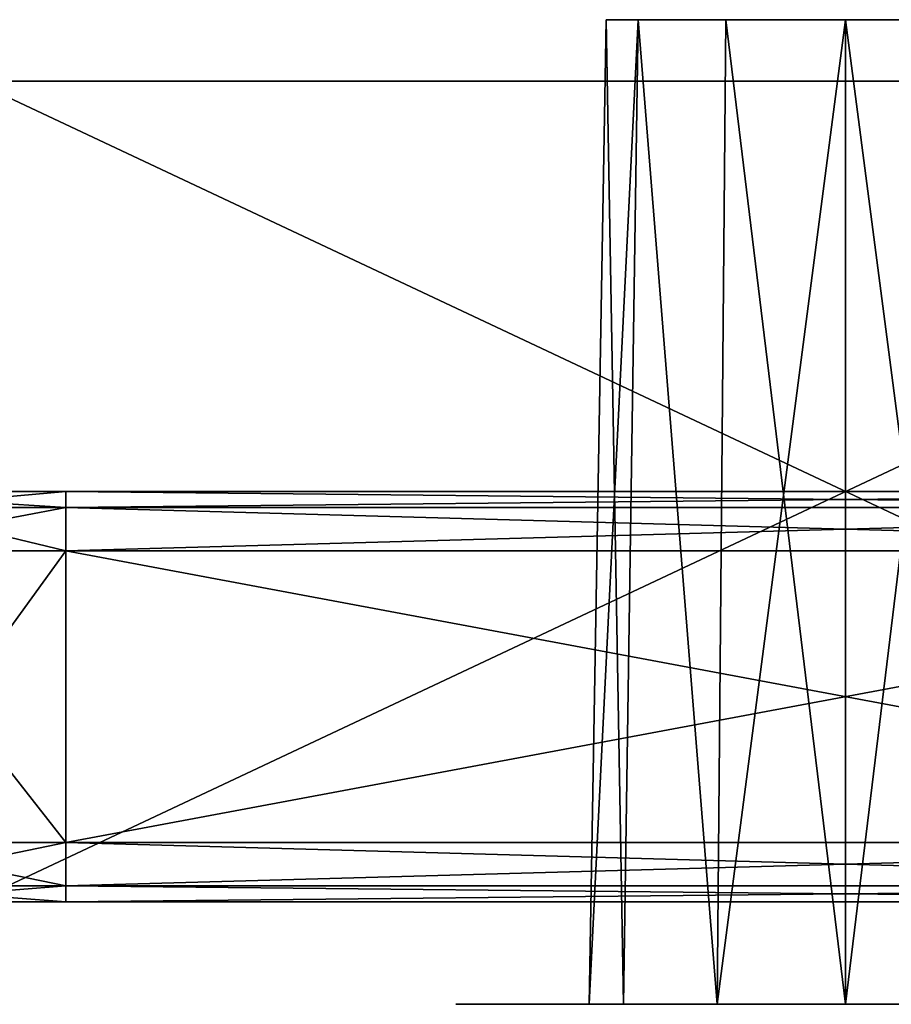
# Model space of a CAD drawing. Header units: millimetres. Extents: x -96 to 96, y -34 to 18.
# Tile 131 of 192: x 45.98 to 50.22, y -32.5 to -27.7. Entities that reach past the tile are written whole.
import ezdxf

# ---------------------------------------------------------------- set-up
doc = ezdxf.new("R2010")
doc.units = ezdxf.units.MM
doc.header["$LTSCALE"] = 65.185185
for name, color, linetype in [('213', 7, 'CONTINUOUS'), ('214', 7, 'CONTINUOUS'), ('226', 7, 'CONTINUOUS'), ('227', 7, 'CONTINUOUS'), ('242', 7, 'CONTINUOUS'), ('243', 7, 'CONTINUOUS'), ('261', 7, 'CONTINUOUS'), ('262', 7, 'CONTINUOUS'), ('271', 7, 'CONTINUOUS'), ('272', 7, 'CONTINUOUS'), ('290', 7, 'CONTINUOUS'), ('291', 7, 'CONTINUOUS'), ('433', 7, 'CONTINUOUS'), ('434', 7, 'CONTINUOUS'), ('443', 7, 'CONTINUOUS'), ('449', 7, 'CONTINUOUS'), ('453', 7, 'CONTINUOUS'), ('454', 7, 'CONTINUOUS'), ('457', 7, 'CONTINUOUS'), ('458', 7, 'CONTINUOUS'), ('86', 7, 'CONTINUOUS'), ('87', 7, 'CONTINUOUS')]:
    doc.layers.add(name, color=color, linetype=linetype)

msp = doc.modelspace()

# ---------------------------------------------------------------- linework, layer by layer
at = {"layer": '213', "color": 7, "linetype": 'Continuous'}
for points in [[(46.2, -30.2887, 10.5962), (45.17, -31.7113, 11.4152), (45.0861, -30.2887, 10.7485), (46.2, -30.2887, 10.5962)], [(46.2, -31.7113, 11.2596), (45.17, -31.7113, 11.4152), (46.2, -30.2887, 10.5962), (46.2, -31.7113, 11.2596)]]:
    msp.add_3dface(points, dxfattribs=at)
at = {"layer": '214', "color": 7, "linetype": 'Continuous'}
for points in [[(53.8, -31.7113, 11.2596), (46.2, -31.7113, 11.2596), (53.8, -30.2887, 10.5962), (53.8, -31.7113, 11.2596)], [(46.2, -31.7113, 11.2596), (46.2, -30.2887, 10.5962), (53.8, -30.2887, 10.5962), (46.2, -31.7113, 11.2596)]]:
    msp.add_3dface(points, dxfattribs=at)
at = {"layer": '226', "color": 7, "linetype": 'Continuous'}
for points in [[(53.8, -31.7113, -11.2596), (53.8, -30.2887, -10.5962), (46.2, -30.2887, -10.5962), (53.8, -31.7113, -11.2596)], [(46.2, -31.7113, -11.2596), (53.8, -31.7113, -11.2596), (46.2, -30.2887, -10.5962), (46.2, -31.7113, -11.2596)]]:
    msp.add_3dface(points, dxfattribs=at)
at = {"layer": '227', "color": 7, "linetype": 'Continuous'}
for points in [[(46.2, -31.7113, -11.2596), (45.0861, -30.2887, -10.7485), (45.17, -31.7113, -11.4152), (46.2, -31.7113, -11.2596)], [(46.2, -31.7113, -11.2596), (46.2, -30.2887, -10.5962), (45.0861, -30.2887, -10.7485), (46.2, -31.7113, -11.2596)]]:
    msp.add_3dface(points, dxfattribs=at)
at = {"layer": '242', "color": 7, "linetype": 'Continuous'}
for points in [[(46.2, -31.7113, 11.2596), (53.8, -31.9217, 11.4441), (46.2, -31.9217, 11.4441), (46.2, -31.7113, 11.2596)], [(46.2, -31.7113, 11.2596), (53.8, -31.7113, 11.2596), (53.8, -31.9217, 11.4441), (46.2, -31.7113, 11.2596)], [(53.8, -31.9217, 11.4441), (53.8, -32, 11.7127), (46.2, -31.9217, 11.4441), (53.8, -31.9217, 11.4441)], [(53.8, -32, 11.7127), (46.2, -32, 11.7127), (46.2, -31.9217, 11.4441), (53.8, -32, 11.7127)]]:
    msp.add_3dface(points, dxfattribs=at)
at = {"layer": '243', "color": 7, "linetype": 'Continuous'}
for points in [[(45.17, -31.7113, 11.4152), (46.2, -31.7113, 11.2596), (45.1779, -31.9217, 11.6062), (45.17, -31.7113, 11.4152)], [(46.2, -31.7113, 11.2596), (46.2, -31.9217, 11.4441), (45.1779, -31.9217, 11.6062), (46.2, -31.7113, 11.2596)], [(46.2, -31.9217, 11.4441), (45.2172, -32, 11.8763), (45.1779, -31.9217, 11.6062), (46.2, -31.9217, 11.4441)], [(46.2, -32, 11.7127), (45.2172, -32, 11.8763), (46.2, -31.9217, 11.4441), (46.2, -32, 11.7127)]]:
    msp.add_3dface(points, dxfattribs=at)
at = {"layer": '261', "color": 7, "linetype": 'Continuous'}
for points in [[(46.2, -31.7113, -11.2596), (45.17, -31.7113, -11.4152), (46.2, -31.9217, -11.4441), (46.2, -31.7113, -11.2596)], [(45.17, -31.7113, -11.4152), (45.1779, -31.9217, -11.6062), (46.2, -31.9217, -11.4441), (45.17, -31.7113, -11.4152)], [(45.1779, -31.9217, -11.6062), (46.2, -32, -11.7127), (46.2, -31.9217, -11.4441), (45.1779, -31.9217, -11.6062)], [(45.2172, -32, -11.8763), (46.2, -32, -11.7127), (45.1779, -31.9217, -11.6062), (45.2172, -32, -11.8763)]]:
    msp.add_3dface(points, dxfattribs=at)
at = {"layer": '262', "color": 7, "linetype": 'Continuous'}
for points in [[(53.8, -31.7113, -11.2596), (46.2, -31.7113, -11.2596), (46.2, -31.9217, -11.4441), (53.8, -31.7113, -11.2596)], [(53.8, -31.7113, -11.2596), (46.2, -31.9217, -11.4441), (53.8, -31.9217, -11.4441), (53.8, -31.7113, -11.2596)], [(46.2, -32, -11.7127), (53.8, -32, -11.7127), (53.8, -31.9217, -11.4441), (46.2, -32, -11.7127)], [(46.2, -31.9217, -11.4441), (46.2, -32, -11.7127), (53.8, -31.9217, -11.4441), (46.2, -31.9217, -11.4441)]]:
    msp.add_3dface(points, dxfattribs=at)
at = {"layer": '271', "color": 7, "linetype": 'Continuous'}
for points in [[(46.2, -30, 10.143), (53.8, -30, 10.143), (53.8, -30.0783, 10.4117), (46.2, -30, 10.143)], [(46.2, -30, 10.143), (53.8, -30.0783, 10.4117), (46.2, -30.0783, 10.4117), (46.2, -30, 10.143)], [(53.8, -30.0783, 10.4117), (53.8, -30.2887, 10.5962), (46.2, -30.0783, 10.4117), (53.8, -30.0783, 10.4117)], [(53.8, -30.2887, 10.5962), (46.2, -30.2887, 10.5962), (46.2, -30.0783, 10.4117), (53.8, -30.2887, 10.5962)]]:
    msp.add_3dface(points, dxfattribs=at)
at = {"layer": '272', "color": 7, "linetype": 'Continuous'}
for points in [[(44.9646, -30, 10.3119), (46.2, -30, 10.143), (45.3227, -30.0783, 10.5014), (44.9646, -30, 10.3119)], [(46.2, -30, 10.143), (46.2, -30.0783, 10.4117), (45.3227, -30.0783, 10.5014), (46.2, -30, 10.143)], [(46.2, -30.2887, 10.5962), (45.0861, -30.2887, 10.7485), (46.2, -30.0783, 10.4117), (46.2, -30.2887, 10.5962)], [(46.2, -30.0783, 10.4117), (45.0861, -30.2887, 10.7485), (45.3227, -30.0783, 10.5014), (46.2, -30.0783, 10.4117)]]:
    msp.add_3dface(points, dxfattribs=at)
at = {"layer": '290', "color": 7, "linetype": 'Continuous'}
for points in [[(44.9646, -30, -10.3119), (45.3227, -30.0783, -10.5014), (46.2, -30.0783, -10.4117), (44.9646, -30, -10.3119)], [(46.2, -30, -10.143), (44.9646, -30, -10.3119), (46.2, -30.0783, -10.4117), (46.2, -30, -10.143)], [(45.0861, -30.2887, -10.7485), (46.2, -30.2887, -10.5962), (45.3227, -30.0783, -10.5014), (45.0861, -30.2887, -10.7485)], [(45.3227, -30.0783, -10.5014), (46.2, -30.2887, -10.5962), (46.2, -30.0783, -10.4117), (45.3227, -30.0783, -10.5014)]]:
    msp.add_3dface(points, dxfattribs=at)
at = {"layer": '291', "color": 7, "linetype": 'Continuous'}
for points in [[(53.8, -30, -10.143), (46.2, -30.0783, -10.4117), (53.8, -30.0783, -10.4117), (53.8, -30, -10.143)], [(53.8, -30, -10.143), (46.2, -30, -10.143), (46.2, -30.0783, -10.4117), (53.8, -30, -10.143)], [(46.2, -30.0783, -10.4117), (46.2, -30.2887, -10.5962), (53.8, -30.0783, -10.4117), (46.2, -30.0783, -10.4117)], [(46.2, -30.2887, -10.5962), (53.8, -30.2887, -10.5962), (53.8, -30.0783, -10.4117), (46.2, -30.2887, -10.5962)]]:
    msp.add_3dface(points, dxfattribs=at)
at = {"layer": '433', "color": 7, "linetype": 'Continuous'}
for points in [[(48.1, -32.5, 18.5), (48.2882, -32.5, 17.6756), (48.2882, -32.5, 19.3244), (48.1, -32.5, 18.5)], [(48.1, -32.5, -18.5), (48.2882, -32.5, -19.3244), (48.2882, -32.5, -17.6756), (48.1, -32.5, -18.5)], [(48.8154, -32.5, 19.9855), (48.2882, -32.5, 19.3244), (48.75, -32.5, 18.5), (48.8154, -32.5, 19.9855)], [(48.2882, -32.5, 19.3244), (48.8154, -32.5, 17.0145), (48.75, -32.5, 18.5), (48.2882, -32.5, 19.3244)], [(48.2882, -32.5, 17.6756), (48.8154, -32.5, 17.0145), (48.2882, -32.5, 19.3244), (48.2882, -32.5, 17.6756)], [(48.2882, -32.5, -17.6756), (48.8154, -32.5, -19.9855), (48.75, -32.5, -18.5), (48.2882, -32.5, -17.6756)], [(48.8154, -32.5, -17.0145), (48.2882, -32.5, -17.6756), (48.75, -32.5, -18.5), (48.8154, -32.5, -17.0145)], [(48.2882, -32.5, -19.3244), (48.8154, -32.5, -19.9855), (48.2882, -32.5, -17.6756), (48.2882, -32.5, -19.3244)], [(48.9175, -32.5, 19.125), (48.8154, -32.5, 19.9855), (48.75, -32.5, 18.5), (48.9175, -32.5, 19.125)], [(48.75, -32.5, 18.5), (48.8154, -32.5, 17.0145), (48.9175, -32.5, 17.875), (48.75, -32.5, 18.5)], [(48.75, -32.5, -18.5), (48.8154, -32.5, -19.9855), (48.9175, -32.5, -19.125), (48.75, -32.5, -18.5)], [(48.9175, -32.5, -17.875), (48.8154, -32.5, -17.0145), (48.75, -32.5, -18.5), (48.9175, -32.5, -17.875)], [(49.5772, -32.5, 20.3524), (48.8154, -32.5, 19.9855), (49.375, -32.5, 19.5825), (49.5772, -32.5, 20.3524)], [(49.375, -32.5, 19.5825), (48.8154, -32.5, 19.9855), (48.9175, -32.5, 19.125), (49.375, -32.5, 19.5825)], [(48.8154, -32.5, 17.0145), (49.5772, -32.5, 16.6476), (48.9175, -32.5, 17.875), (48.8154, -32.5, 17.0145)], [(49.5772, -32.5, -16.6476), (48.8154, -32.5, -17.0145), (49.375, -32.5, -17.4175), (49.5772, -32.5, -16.6476)], [(49.375, -32.5, -17.4175), (48.8154, -32.5, -17.0145), (48.9175, -32.5, -17.875), (49.375, -32.5, -17.4175)], [(48.8154, -32.5, -19.9855), (49.5772, -32.5, -20.3524), (48.9175, -32.5, -19.125), (48.8154, -32.5, -19.9855)], [(48.9175, -32.5, 17.875), (49.5772, -32.5, 16.6476), (49.375, -32.5, 17.4175), (48.9175, -32.5, 17.875)], [(48.9175, -32.5, -19.125), (49.5772, -32.5, -20.3524), (49.375, -32.5, -19.5825), (48.9175, -32.5, -19.125)], [(50, -32.5, 19.75), (49.5772, -32.5, 20.3524), (49.375, -32.5, 19.5825), (50, -32.5, 19.75)], [(49.375, -32.5, 17.4175), (49.5772, -32.5, 16.6476), (50, -32.5, 17.25), (49.375, -32.5, 17.4175)], [(50, -32.5, -17.25), (49.5772, -32.5, -16.6476), (49.375, -32.5, -17.4175), (50, -32.5, -17.25)], [(49.375, -32.5, -19.5825), (49.5772, -32.5, -20.3524), (50, -32.5, -19.75), (49.375, -32.5, -19.5825)], [(50.4228, -32.5, 20.3524), (49.5772, -32.5, 20.3524), (50, -32.5, 19.75), (50.4228, -32.5, 20.3524)], [(49.5772, -32.5, 16.6476), (50.4228, -32.5, 16.6476), (50, -32.5, 17.25), (49.5772, -32.5, 16.6476)], [(50.4228, -32.5, -16.6476), (49.5772, -32.5, -16.6476), (50, -32.5, -17.25), (50.4228, -32.5, -16.6476)], [(49.5772, -32.5, -20.3524), (50.4228, -32.5, -20.3524), (50, -32.5, -19.75), (49.5772, -32.5, -20.3524)], [(50.625, -32.5, 19.5825), (50.4228, -32.5, 20.3524), (50, -32.5, 19.75), (50.625, -32.5, 19.5825)], [(50, -32.5, 17.25), (50.4228, -32.5, 16.6476), (50.625, -32.5, 17.4175), (50, -32.5, 17.25)], [(50.625, -32.5, -17.4175), (50.4228, -32.5, -16.6476), (50, -32.5, -17.25), (50.625, -32.5, -17.4175)], [(50, -32.5, -19.75), (50.4228, -32.5, -20.3524), (50.625, -32.5, -19.5825), (50, -32.5, -19.75)]]:
    msp.add_3dface(points, dxfattribs=at)
at = {"layer": '434', "color": 7, "linetype": 'Continuous'}
for points in [[(48.8338, -27.7, 18.5), (48.99, -27.7, 17.9169), (48.99, -27.7, 19.0831), (48.8338, -27.7, 18.5)], [(48.8338, -27.7, -18.5), (48.99, -27.7, -19.0831), (48.99, -27.7, -17.9169), (48.8338, -27.7, -18.5)], [(48.99, -27.7, 19.0831), (49.4169, -27.7, 17.49), (49.4169, -27.7, 19.51), (48.99, -27.7, 19.0831)], [(48.99, -27.7, 17.9169), (49.4169, -27.7, 17.49), (48.99, -27.7, 19.0831), (48.99, -27.7, 17.9169)], [(48.99, -27.7, -17.9169), (49.4169, -27.7, -19.51), (49.4169, -27.7, -17.49), (48.99, -27.7, -17.9169)], [(48.99, -27.7, -19.0831), (49.4169, -27.7, -19.51), (48.99, -27.7, -17.9169), (48.99, -27.7, -19.0831)], [(49.4169, -27.7, 19.51), (50, -27.7, 17.3338), (50, -27.7, 19.6662), (49.4169, -27.7, 19.51)], [(49.4169, -27.7, 17.49), (50, -27.7, 17.3338), (49.4169, -27.7, 19.51), (49.4169, -27.7, 17.49)], [(49.4169, -27.7, -17.49), (50, -27.7, -19.6662), (50, -27.7, -17.3338), (49.4169, -27.7, -17.49)], [(49.4169, -27.7, -19.51), (50, -27.7, -19.6662), (49.4169, -27.7, -17.49), (49.4169, -27.7, -19.51)], [(50, -27.7, 17.3338), (50.5831, -27.7, 17.49), (50, -27.7, 19.6662), (50, -27.7, 17.3338)], [(50, -27.7, 19.6662), (50.5831, -27.7, 17.49), (50.5831, -27.7, 19.51), (50, -27.7, 19.6662)], [(50, -27.7, -19.6662), (50.5831, -27.7, -19.51), (50, -27.7, -17.3338), (50, -27.7, -19.6662)], [(50, -27.7, -17.3338), (50.5831, -27.7, -19.51), (50.5831, -27.7, -17.49), (50, -27.7, -17.3338)]]:
    msp.add_3dface(points, dxfattribs=at)
at = {"layer": '443', "color": 7, "linetype": 'Continuous'}
for points in [[(54.25, -28, -22.2466), (45.75, -32, -22.2466), (45.75, -28, -22.2466), (54.25, -28, -22.2466)], [(54.25, -32, -22.2466), (45.75, -32, -22.2466), (54.25, -28, -22.2466), (54.25, -32, -22.2466)]]:
    msp.add_3dface(points, dxfattribs=at)
at = {"layer": '449', "color": 7, "linetype": 'Continuous'}
for points in [[(45.75, -32, 22.2466), (54.25, -32, 22.2466), (45.75, -28, 22.2466), (45.75, -32, 22.2466)], [(45.75, -28, 22.2466), (54.25, -32, 22.2466), (54.25, -28, 22.2466), (45.75, -28, 22.2466)]]:
    msp.add_3dface(points, dxfattribs=at)
at = {"layer": '453', "color": 7, "linetype": 'Continuous'}
for points in [[(48.75, -32.5, 18.5), (48.9175, -32.5, 17.875), (48.8338, -27.7, 18.5), (48.75, -32.5, 18.5)], [(48.9175, -32.5, 17.875), (48.99, -27.7, 17.9169), (48.8338, -27.7, 18.5), (48.9175, -32.5, 17.875)], [(48.9175, -32.5, 17.875), (49.375, -32.5, 17.4175), (48.99, -27.7, 17.9169), (48.9175, -32.5, 17.875)], [(49.375, -32.5, 17.4175), (49.4169, -27.7, 17.49), (48.99, -27.7, 17.9169), (49.375, -32.5, 17.4175)], [(49.375, -32.5, 17.4175), (50, -32.5, 17.25), (49.4169, -27.7, 17.49), (49.375, -32.5, 17.4175)], [(50, -32.5, 17.25), (50, -27.7, 17.3338), (49.4169, -27.7, 17.49), (50, -32.5, 17.25)], [(50.625, -32.5, 17.4175), (50.5831, -27.7, 17.49), (50, -27.7, 17.3338), (50.625, -32.5, 17.4175)], [(50, -32.5, 17.25), (50.625, -32.5, 17.4175), (50, -27.7, 17.3338), (50, -32.5, 17.25)]]:
    msp.add_3dface(points, dxfattribs=at)
at = {"layer": '454', "color": 7, "linetype": 'Continuous'}
for points in [[(48.75, -32.5, 18.5), (48.8338, -27.7, 18.5), (48.99, -27.7, 19.0831), (48.75, -32.5, 18.5)], [(48.9175, -32.5, 19.125), (48.75, -32.5, 18.5), (48.99, -27.7, 19.0831), (48.9175, -32.5, 19.125)], [(49.375, -32.5, 19.5825), (48.9175, -32.5, 19.125), (48.99, -27.7, 19.0831), (49.375, -32.5, 19.5825)], [(49.375, -32.5, 19.5825), (48.99, -27.7, 19.0831), (49.4169, -27.7, 19.51), (49.375, -32.5, 19.5825)], [(49.375, -32.5, 19.5825), (49.4169, -27.7, 19.51), (50, -27.7, 19.6662), (49.375, -32.5, 19.5825)], [(50, -32.5, 19.75), (49.375, -32.5, 19.5825), (50, -27.7, 19.6662), (50, -32.5, 19.75)], [(50, -32.5, 19.75), (50, -27.7, 19.6662), (50.5831, -27.7, 19.51), (50, -32.5, 19.75)], [(50.625, -32.5, 19.5825), (50, -32.5, 19.75), (50.5831, -27.7, 19.51), (50.625, -32.5, 19.5825)]]:
    msp.add_3dface(points, dxfattribs=at)
at = {"layer": '457', "color": 7, "linetype": 'Continuous'}
for points in [[(48.75, -32.5, -18.5), (48.9175, -32.5, -19.125), (48.8338, -27.7, -18.5), (48.75, -32.5, -18.5)], [(48.9175, -32.5, -19.125), (48.99, -27.7, -19.0831), (48.8338, -27.7, -18.5), (48.9175, -32.5, -19.125)], [(48.9175, -32.5, -19.125), (49.375, -32.5, -19.5825), (48.99, -27.7, -19.0831), (48.9175, -32.5, -19.125)], [(49.375, -32.5, -19.5825), (49.4169, -27.7, -19.51), (48.99, -27.7, -19.0831), (49.375, -32.5, -19.5825)], [(49.375, -32.5, -19.5825), (50, -32.5, -19.75), (49.4169, -27.7, -19.51), (49.375, -32.5, -19.5825)], [(50, -32.5, -19.75), (50, -27.7, -19.6662), (49.4169, -27.7, -19.51), (50, -32.5, -19.75)], [(50.625, -32.5, -19.5825), (50.5831, -27.7, -19.51), (50, -27.7, -19.6662), (50.625, -32.5, -19.5825)], [(50, -32.5, -19.75), (50.625, -32.5, -19.5825), (50, -27.7, -19.6662), (50, -32.5, -19.75)]]:
    msp.add_3dface(points, dxfattribs=at)
at = {"layer": '458', "color": 7, "linetype": 'Continuous'}
for points in [[(48.9175, -32.5, -17.875), (48.75, -32.5, -18.5), (48.99, -27.7, -17.9169), (48.9175, -32.5, -17.875)], [(48.75, -32.5, -18.5), (48.8338, -27.7, -18.5), (48.99, -27.7, -17.9169), (48.75, -32.5, -18.5)], [(49.375, -32.5, -17.4175), (48.9175, -32.5, -17.875), (48.99, -27.7, -17.9169), (49.375, -32.5, -17.4175)], [(49.375, -32.5, -17.4175), (48.99, -27.7, -17.9169), (49.4169, -27.7, -17.49), (49.375, -32.5, -17.4175)], [(49.375, -32.5, -17.4175), (49.4169, -27.7, -17.49), (50, -27.7, -17.3338), (49.375, -32.5, -17.4175)], [(50, -32.5, -17.25), (49.375, -32.5, -17.4175), (50, -27.7, -17.3338), (50, -32.5, -17.25)], [(50.625, -32.5, -17.4175), (50, -32.5, -17.25), (50.5831, -27.7, -17.49), (50.625, -32.5, -17.4175)], [(50, -32.5, -17.25), (50, -27.7, -17.3338), (50.5831, -27.7, -17.49), (50, -32.5, -17.25)]]:
    msp.add_3dface(points, dxfattribs=at)
at = {"layer": '86', "color": 7, "linetype": 'Continuous'}
for points in [[(46.2, -30, -10.143), (45.5156, -30, -4.303), (44.9646, -30, -10.3119), (46.2, -30, -10.143)], [(44.9646, -30, 10.3119), (45.5156, -30, 4.303), (46.2, -30, 10.143), (44.9646, -30, 10.3119)], [(47.1372, -30, -4.8932), (45.5156, -30, -4.303), (46.2, -30, -10.143), (47.1372, -30, -4.8932)], [(45.5156, -30, 4.303), (47.1372, -30, 4.8932), (46.2, -30, 10.143), (45.5156, -30, 4.303)], [(53.8, -30, -10.143), (47.1372, -30, -4.8932), (46.2, -30, -10.143), (53.8, -30, -10.143)], [(50.4844, -30, 4.303), (51.8063, -30, 3.1938), (46.2, -30, 10.143), (50.4844, -30, 4.303)], [(46.2, -30, 10.143), (51.8063, -30, 3.1938), (53.8, -30, 10.143), (46.2, -30, 10.143)], [(48.8628, -30, 4.8932), (50.4844, -30, 4.303), (46.2, -30, 10.143), (48.8628, -30, 4.8932)], [(47.1372, -30, 4.8932), (48.8628, -30, 4.8932), (46.2, -30, 10.143), (47.1372, -30, 4.8932)], [(48.8628, -30, -4.8932), (47.1372, -30, -4.8932), (53.8, -30, -10.143), (48.8628, -30, -4.8932)], [(50.4844, -30, -4.303), (48.8628, -30, -4.8932), (53.8, -30, -10.143), (50.4844, -30, -4.303)]]:
    msp.add_3dface(points, dxfattribs=at)
at = {"layer": '87', "color": 7, "linetype": 'Continuous'}
for points in [[(46.2, -32, -11.7127), (45.2172, -32, -11.8763), (45.75, -32, -16.2624), (46.2, -32, -11.7127)], [(46.2, -32, 11.7127), (45.25, -32, 15.7624), (45.2172, -32, 11.8763), (46.2, -32, 11.7127)], [(45.5, -32, 15.8294), (45.25, -32, 15.7624), (46.2, -32, 11.7127), (45.5, -32, 15.8294)], [(45.683, -32, 16.0124), (45.5, -32, 15.8294), (46.2, -32, 11.7127), (45.683, -32, 16.0124)], [(45.75, -32, 16.2624), (45.683, -32, 16.0124), (46.2, -32, 11.7127), (45.75, -32, 16.2624)], [(45.75, -32, 22.2466), (45.75, -32, 16.2624), (46.2, -32, 11.7127), (45.75, -32, 22.2466)], [(48.2882, -32, 19.3244), (48.8154, -32, 19.9855), (45.75, -32, 22.2466), (48.2882, -32, 19.3244)], [(48.8154, -32, 19.9855), (49.5772, -32, 20.3524), (45.75, -32, 22.2466), (48.8154, -32, 19.9855)], [(45.75, -32, 22.2466), (50.4228, -32, 20.3524), (54.25, -32, 22.2466), (45.75, -32, 22.2466)], [(49.5772, -32, 20.3524), (50.4228, -32, 20.3524), (45.75, -32, 22.2466), (49.5772, -32, 20.3524)], [(48.1, -32, 18.5), (48.2882, -32, 19.3244), (45.75, -32, 22.2466), (48.1, -32, 18.5)], [(48.1, -32, 18.5), (45.75, -32, 22.2466), (46.2, -32, 11.7127), (48.1, -32, 18.5)], [(54.25, -32, -22.2466), (49.5772, -32, -20.3524), (45.75, -32, -22.2466), (54.25, -32, -22.2466)], [(45.75, -32, -22.2466), (48.8154, -32, -19.9855), (45.75, -32, -16.2624), (45.75, -32, -22.2466)], [(49.5772, -32, -20.3524), (48.8154, -32, -19.9855), (45.75, -32, -22.2466), (49.5772, -32, -20.3524)], [(48.2882, -32, -19.3244), (46.2, -32, -11.7127), (45.75, -32, -16.2624), (48.2882, -32, -19.3244)], [(48.8154, -32, -19.9855), (48.2882, -32, -19.3244), (45.75, -32, -16.2624), (48.8154, -32, -19.9855)], [(53.8, -32, 11.7127), (48.8154, -32, 17.0145), (46.2, -32, 11.7127), (53.8, -32, 11.7127)], [(48.8154, -32, 17.0145), (48.2882, -32, 17.6756), (46.2, -32, 11.7127), (48.8154, -32, 17.0145)], [(48.2882, -32, 17.6756), (48.1, -32, 18.5), (46.2, -32, 11.7127), (48.2882, -32, 17.6756)], [(50.4228, -32, -16.6476), (51.1846, -32, -17.0145), (46.2, -32, -11.7127), (50.4228, -32, -16.6476)], [(48.2882, -32, -19.3244), (48.1, -32, -18.5), (46.2, -32, -11.7127), (48.2882, -32, -19.3244)], [(48.1, -32, -18.5), (48.2882, -32, -17.6756), (46.2, -32, -11.7127), (48.1, -32, -18.5)], [(48.2882, -32, -17.6756), (48.8154, -32, -17.0145), (46.2, -32, -11.7127), (48.2882, -32, -17.6756)], [(48.8154, -32, -17.0145), (49.5772, -32, -16.6476), (46.2, -32, -11.7127), (48.8154, -32, -17.0145)], [(49.5772, -32, -16.6476), (50.4228, -32, -16.6476), (46.2, -32, -11.7127), (49.5772, -32, -16.6476)], [(46.2, -32, -11.7127), (51.1846, -32, -17.0145), (53.8, -32, -11.7127), (46.2, -32, -11.7127)], [(49.5772, -32, 16.6476), (48.8154, -32, 17.0145), (53.8, -32, 11.7127), (49.5772, -32, 16.6476)], [(50.4228, -32, 16.6476), (49.5772, -32, 16.6476), (53.8, -32, 11.7127), (50.4228, -32, 16.6476)], [(50.4228, -32, -20.3524), (49.5772, -32, -20.3524), (54.25, -32, -22.2466), (50.4228, -32, -20.3524)]]:
    msp.add_3dface(points, dxfattribs=at)

doc.saveas('drawing.dxf')
